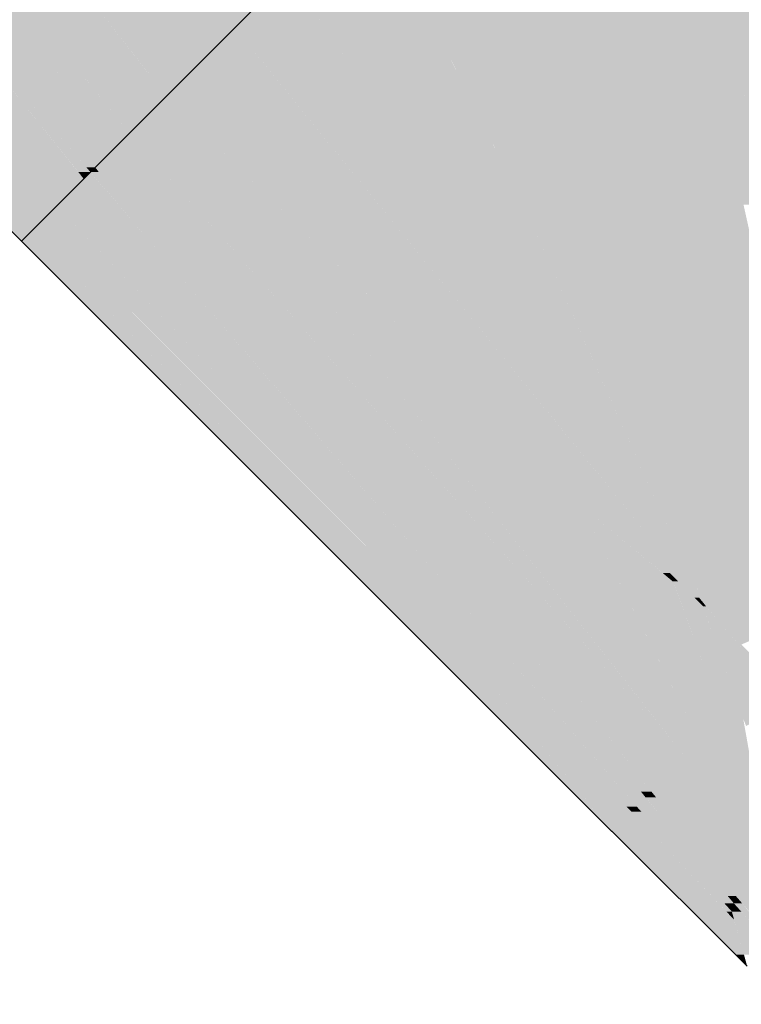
# Model space of a CAD drawing. Extents: x -123 to 597, y -160 to 584.
# Tile 81 of 207: x -41.42 to -40.35, y 77.94 to 79.41. Entities that reach past the tile are written whole.
import ezdxf
from ezdxf.lldxf.tags import DXFTag

# ---------------------------------------------------------------- set-up
doc = ezdxf.new("R2010")
doc.units = 0
doc.layers.get('0').update_dxf_attribs({"lineweight": 35})
doc.layers.add('S_Schmutzwasser', color=7, linetype='Continuous', lineweight=35, true_color=0xcc3300)
doc.layers.add('S_Schmutzwasser-Shading', color=7, linetype='Continuous', lineweight=35, true_color=0xcc3300)
tags = doc.linetypes.add('STRICHPUNKT2', pattern=[12.7, 6.35, -3.175, 0, -3.175]).pattern_tags.tags
tags[10:11] = [DXFTag(74, 4), DXFTag(75, 0), DXFTag(340, '0'), DXFTag(46, 0.0), DXFTag(50, 0.0), DXFTag(44, 0.0), DXFTag(45, 0.0)]
tags[8:9] = [DXFTag(74, 4), DXFTag(75, 0), DXFTag(340, '0'), DXFTag(46, 0.0), DXFTag(50, 0.0), DXFTag(44, 0.0), DXFTag(45, 0.0)]
tags[6:7] = [DXFTag(74, 4), DXFTag(75, 0), DXFTag(340, '0'), DXFTag(46, 0.0), DXFTag(50, 0.0), DXFTag(44, 0.0), DXFTag(45, 0.0)]
tags[4:5] = [DXFTag(74, 4), DXFTag(75, 0), DXFTag(340, '0'), DXFTag(46, 0.0), DXFTag(50, 0.0), DXFTag(44, 0.0), DXFTag(45, 0.0)]

# ---------------------------------------------------------------- blocks, each defined once
blk = doc.blocks.new('Shading-A07ALSCN1N', base_point=(-41.8962, 79.5788))
at = {"layer": 'S_Schmutzwasser-Shading', "color": 26, "true_color": 0x711c00}
for points in [[(-40.3467, 81.097), (-40.3779, 81.097), (-40.3628, 81.112)], [(-40.3456, 81.112), (-40.3628, 81.112), (-40.3542, 81.1206)], [(-40.1067, 80.8731), (-40.3456, 81.112), (-40.3628, 81.112)], [(-40.0308, 80.7819), (-40.0628, 80.7819), (-40.3779, 81.097)], [(-40.1067, 80.8731), (-40.3467, 81.097), (-40.3779, 81.097)], [(-40.1067, 80.8731), (-40.1313, 80.8731), (-40.3779, 81.097)], [(-40.0391, 80.7894), (-40.1067, 80.8731), (-40.1313, 80.8731)], [(-40.023, 80.7894), (-40.0391, 80.7894), (-40.1067, 80.8731)], [(-40.0308, 80.7819), (-40.023, 80.7894), (-40.0391, 80.7894)], [(-40.0155, 80.7819), (-40.0308, 80.7819), (-40.023, 80.7894)], [(-40.0471, 80.7662), (-40.0308, 80.7819), (-40.0628, 80.7819)], [(-40.0135, 80.7662), (-40.0471, 80.7662), (-40.0308, 80.7819)], [(-39.8647, 80.6311), (-40.0155, 80.7819), (-40.0308, 80.7819)], [(-39.912, 80.6311), (-40.0135, 80.7662), (-40.0471, 80.7662)], [(-39.8647, 80.6311), (-39.912, 80.6311), (-40.0135, 80.7662)], [(-39.8884, 80.6074), (-39.8647, 80.6311), (-39.912, 80.6311)]]:
    blk.add_solid(points, dxfattribs=at)
at = {"layer": 'S_Schmutzwasser-Shading', "color": 26, "true_color": 0x8b2200}
for points in [[(-40.3028, 81.0219), (-40.4529, 81.0219), (-40.3779, 81.097)], [(-40.1972, 80.7662), (-40.3028, 81.0219), (-40.4529, 81.0219)], [(-40.0471, 80.7662), (-40.1972, 80.7662), (-40.3028, 81.0219)], [(-40.0587, 80.6277), (-40.0471, 80.7662), (-40.1972, 80.7662)], [(-39.9086, 80.6277), (-40.0587, 80.6277), (-40.0471, 80.7662)], [(-40.0384, 80.6074), (-39.9086, 80.6277), (-40.0587, 80.6277)], [(-39.8884, 80.6074), (-40.0384, 80.6074), (-39.9086, 80.6277)], [(-39.9634, 80.5324), (-39.8884, 80.6074), (-40.0384, 80.6074)]]:
    blk.add_solid(points, dxfattribs=at)
at = {"layer": 'S_Schmutzwasser-Shading', "color": 24, "true_color": 0xa22800}
for points in [[(-40.4247, 80.9006), (-40.5742, 80.9006), (-40.4529, 81.0219)], [(-40.1367, 80.7057), (-40.3793, 80.7057), (-40.4529, 81.0219)], [(-40.3793, 80.7057), (-40.4247, 80.9006), (-40.5742, 80.9006)], [(-40.0583, 80.5719), (-40.2257, 80.5719), (-40.3793, 80.7057)], [(-40.1921, 80.6277), (-40.1367, 80.7057), (-40.3793, 80.7057)], [(-40.0643, 80.4315), (-40.1051, 80.4315), (-40.3793, 80.7057)], [(-40.0587, 80.6277), (-40.1921, 80.6277), (-40.1367, 80.7057)], [(-40.0583, 80.5719), (-40.0587, 80.6277), (-40.1921, 80.6277)], [(-40.0029, 80.5719), (-40.0583, 80.5719), (-40.0587, 80.6277)], [(-40.0724, 80.4385), (-40.0583, 80.5719), (-40.2257, 80.5719)], [(-40.0573, 80.4385), (-40.0724, 80.4385), (-40.0583, 80.5719)], [(-39.9634, 80.5324), (-40.058, 80.5324), (-40.0583, 80.5719)], [(-39.9634, 80.5324), (-40.0029, 80.5719), (-40.0583, 80.5719)], [(-40.0573, 80.4385), (-39.9634, 80.5324), (-40.058, 80.5324)], [(-40.0643, 80.4315), (-40.0573, 80.4385), (-40.0724, 80.4385)], [(-40.0847, 80.4111), (-40.0643, 80.4315), (-40.1051, 80.4315)]]:
    blk.add_solid(points, dxfattribs=at)
at = {"layer": 'S_Schmutzwasser-Shading', "color": 22, "true_color": 0xb62d00}
for points in [[(-40.5499, 80.8763), (-40.5985, 80.8763), (-40.5742, 80.9006)], [(-40.4251, 80.7413), (-40.7336, 80.7413), (-40.5985, 80.8763)], [(-40.3793, 80.7057), (-40.5499, 80.8763), (-40.5985, 80.8763)], [(-40.0847, 80.4111), (-40.4034, 80.4111), (-40.7336, 80.7413)], [(-40.6636, 80.7057), (-40.4251, 80.7413), (-40.7336, 80.7413)], [(-40.3793, 80.7057), (-40.6636, 80.7057), (-40.4251, 80.7413)], [(-40.0847, 80.4111), (-40.3793, 80.7057), (-40.6636, 80.7057)], [(-40.2441, 80.2517), (-40.0847, 80.4111), (-40.4034, 80.4111)]]:
    blk.add_solid(points, dxfattribs=at)
at = {"layer": 'S_Schmutzwasser-Shading', "color": 22, "true_color": 0xc33000}
for points in [[(-40.5471, 80.5548), (-40.9201, 80.5548), (-40.7336, 80.7413)], [(-40.617, 80.2517), (-40.5471, 80.5548), (-40.9201, 80.5548)], [(-40.2441, 80.2517), (-40.617, 80.2517), (-40.5471, 80.5548)], [(-40.4306, 80.0653), (-40.2441, 80.2517), (-40.617, 80.2517)]]:
    blk.add_solid(points, dxfattribs=at)
at = {"layer": 'S_Schmutzwasser-Shading', "color": 22, "true_color": 0xca3200}
for points in [[(-40.7192, 80.3539), (-41.121, 80.3539), (-40.9201, 80.5548)], [(-40.8324, 80.0653), (-40.7192, 80.3539), (-41.121, 80.3539)], [(-40.4306, 80.0653), (-40.8324, 80.0653), (-40.7192, 80.3539)], [(-40.6315, 79.8644), (-40.4306, 80.0653), (-40.8324, 80.0653)]]:
    blk.add_solid(points, dxfattribs=at)
at = {"layer": 'S_Schmutzwasser-Shading', "color": 22, "true_color": 0xcb3200}
for points in [[(-41.0709, 80.2378), (-41.2371, 80.2378), (-41.1255, 80.3494)], [(-41.1165, 80.3494), (-41.1255, 80.3494), (-41.121, 80.3539)], [(-40.8885, 79.8644), (-41.1165, 80.3494), (-41.1255, 80.3494)], [(-40.6315, 79.8644), (-40.8885, 79.8644), (-41.1165, 80.3494)], [(-41.1915, 80.1523), (-41.3227, 80.1523), (-41.2371, 80.2378)], [(-41.0423, 79.8718), (-41.0709, 80.2378), (-41.2371, 80.2378)], [(-40.8921, 79.8718), (-41.0423, 79.8718), (-41.0709, 80.2378)], [(-41.0423, 79.8718), (-41.1915, 80.1523), (-41.3227, 80.1523)], [(-40.8041, 79.6917), (-40.8622, 79.6917), (-41.0423, 79.8718)], [(-40.8041, 79.6917), (-40.8921, 79.8718), (-41.0423, 79.8718)], [(-40.8041, 79.6917), (-40.6315, 79.8644), (-40.8885, 79.8644)], [(-40.8332, 79.6627), (-40.8041, 79.6917), (-40.8622, 79.6917)]]:
    blk.add_solid(points, dxfattribs=at)
at = {"layer": 'S_Schmutzwasser-Shading', "color": 22, "true_color": 0xc43100}
for points in [[(-41.134, 79.9636), (-41.5113, 79.9636), (-41.3227, 80.1523)], [(-41.4196, 79.8718), (-41.134, 79.9636), (-41.5113, 79.9636)], [(-41.0423, 79.8718), (-41.4196, 79.8718), (-41.134, 79.9636)], [(-41.0218, 79.474), (-41.0423, 79.8718), (-41.4196, 79.8718)], [(-40.8332, 79.6627), (-40.9382, 79.6627), (-41.0423, 79.8718)], [(-40.9033, 79.5926), (-41.0279, 79.5926), (-41.0423, 79.8718)], [(-40.9033, 79.5926), (-40.8332, 79.6627), (-40.9382, 79.6627)], [(-41.0218, 79.474), (-40.9033, 79.5926), (-41.0279, 79.5926)]]:
    blk.add_solid(points, dxfattribs=at)
at = {"layer": 'S_Schmutzwasser-Shading', "color": 22, "true_color": 0xb72d00}
for points in [[(-41.4803, 79.9325), (-41.5424, 79.9325), (-41.5113, 79.9636)], [(-41.435, 79.8008), (-41.6742, 79.8008), (-41.5424, 79.9325)], [(-41.1686, 79.474), (-41.4803, 79.9325), (-41.5424, 79.9325)], [(-41.0218, 79.474), (-41.1686, 79.474), (-41.4803, 79.9325)], [(-41.2666, 79.3932), (-41.435, 79.8008), (-41.6742, 79.8008)], [(-41.1027, 79.3932), (-41.2666, 79.3932), (-41.435, 79.8008)], [(-41.1027, 79.3932), (-41.0218, 79.474), (-41.1686, 79.474)], [(-41.1847, 79.3112), (-41.1027, 79.3932), (-41.2666, 79.3932)]]:
    blk.add_solid(points, dxfattribs=at)
at = {"layer": 'S_Schmutzwasser-Shading', "color": 24, "true_color": 0xa52900}
for points in [[(-41.652, 79.7786), (-41.6964, 79.7786), (-41.6742, 79.8008)], [(-41.6774, 79.7551), (-41.7199, 79.7551), (-41.6964, 79.7786)], [(-41.3481, 79.4747), (-41.652, 79.7786), (-41.6964, 79.7786)], [(-41.3481, 79.4747), (-41.4517, 79.4747), (-41.6964, 79.7786)], [(-41.7039, 79.7356), (-41.7393, 79.7356), (-41.7199, 79.7551)], [(-41.3703, 79.3316), (-41.6774, 79.7551), (-41.7199, 79.7551)], [(-41.3365, 79.3316), (-41.3703, 79.3316), (-41.6774, 79.7551)], [(-41.7142, 79.6992), (-41.7757, 79.6992), (-41.7393, 79.7356)], [(-41.4675, 79.3423), (-41.7039, 79.7356), (-41.7393, 79.7356)], [(-41.3791, 79.3423), (-41.4675, 79.3423), (-41.7039, 79.7356)], [(-41.7543, 79.6749), (-41.8001, 79.6749), (-41.7757, 79.6992)], [(-41.4933, 79.3797), (-41.7142, 79.6992), (-41.7757, 79.6992)], [(-41.5048, 79.3797), (-41.7543, 79.6749), (-41.8001, 79.6749)], [(-41.4933, 79.3797), (-41.5048, 79.3797), (-41.7543, 79.6749)], [(-41.3332, 79.3275), (-41.3481, 79.4747), (-41.4517, 79.4747)], [(-41.1889, 79.3155), (-41.2232, 79.3155), (-41.3481, 79.4747)], [(-41.2327, 79.3275), (-41.3332, 79.3275), (-41.3481, 79.4747)], [(-41.4675, 79.3423), (-41.4933, 79.3797), (-41.5048, 79.3797)], [(-41.3703, 79.3316), (-41.4568, 79.3316), (-41.4675, 79.3423)], [(-41.3703, 79.3316), (-41.3791, 79.3423), (-41.4675, 79.3423)], [(-41.344, 79.2188), (-41.3703, 79.3316), (-41.4568, 79.3316)], [(-41.3332, 79.3275), (-41.3669, 79.3275), (-41.3703, 79.3316)], [(-41.3332, 79.3275), (-41.3365, 79.3316), (-41.3703, 79.3316)], [(-41.2771, 79.2188), (-41.344, 79.2188), (-41.3703, 79.3316)], [(-41.2915, 79.2362), (-41.3332, 79.3275), (-41.3669, 79.3275)], [(-41.2232, 79.3155), (-41.3235, 79.3155), (-41.3332, 79.3275)], [(-41.2232, 79.3155), (-41.2327, 79.3275), (-41.3332, 79.3275)], [(-41.2597, 79.2362), (-41.2915, 79.2362), (-41.3332, 79.3275)], [(-41.3042, 79.2915), (-41.2232, 79.3155), (-41.3235, 79.3155)], [(-41.2044, 79.2915), (-41.3042, 79.2915), (-41.2232, 79.3155)], [(-41.1847, 79.3112), (-41.2199, 79.3112), (-41.2232, 79.3155)], [(-41.1847, 79.3112), (-41.1889, 79.3155), (-41.2232, 79.3155)], [(-41.2044, 79.2915), (-41.1847, 79.3112), (-41.2199, 79.3112)], [(-41.2597, 79.2362), (-41.2044, 79.2915), (-41.3042, 79.2915)], [(-41.2771, 79.2188), (-41.2597, 79.2362), (-41.2915, 79.2362)], [(-41.3106, 79.1854), (-41.2771, 79.2188), (-41.344, 79.2188)]]:
    blk.add_solid(points, dxfattribs=at)
at = {"layer": 'S_Schmutzwasser-Shading', "color": 24, "true_color": 0x8e2300}
for points in [[(-41.7743, 79.6491), (-41.8258, 79.6491), (-41.8001, 79.6749)], [(-41.7884, 79.5946), (-41.8804, 79.5946), (-41.8258, 79.6491)], [(-41.7157, 79.5113), (-41.7313, 79.5113), (-41.8258, 79.6491)], [(-41.4675, 79.3423), (-41.7743, 79.6491), (-41.8258, 79.6491)], [(-41.5423, 79.4064), (-41.6318, 79.4064), (-41.8258, 79.6491)], [(-41.5878, 79.3019), (-41.7884, 79.5946), (-41.8804, 79.5946)], [(-41.6318, 79.4064), (-41.7157, 79.5113), (-41.7313, 79.5113)], [(-41.6318, 79.4064), (-41.6594, 79.4064), (-41.7313, 79.5113)], [(-41.5878, 79.3019), (-41.6318, 79.4064), (-41.6594, 79.4064)], [(-41.571, 79.3423), (-41.5423, 79.4064), (-41.6318, 79.4064)], [(-41.5483, 79.3019), (-41.5878, 79.3019), (-41.6318, 79.4064)], [(-41.4141, 79.1769), (-41.4484, 79.1769), (-41.6318, 79.4064)], [(-41.4675, 79.3423), (-41.571, 79.3423), (-41.5423, 79.4064)], [(-41.4141, 79.1769), (-41.4675, 79.3423), (-41.571, 79.3423)], [(-41.3347, 79.1769), (-41.4141, 79.1769), (-41.4675, 79.3423)], [(-41.4054, 79.2802), (-41.4176, 79.2802), (-41.4675, 79.3423)], [(-41.3909, 79.105), (-41.5483, 79.3019), (-41.5878, 79.3019)], [(-41.3357, 79.1783), (-41.4054, 79.2802), (-41.4176, 79.2802)], [(-41.3106, 79.1854), (-41.3237, 79.1854), (-41.4054, 79.2802)], [(-41.3176, 79.1783), (-41.3357, 79.1783), (-41.4054, 79.2802)], [(-41.3909, 79.105), (-41.4141, 79.1769), (-41.4484, 79.1769)], [(-41.4059, 79.1682), (-41.3347, 79.1769), (-41.4141, 79.1769)], [(-41.3678, 79.1281), (-41.3984, 79.1281), (-41.4141, 79.1769)], [(-41.3277, 79.1682), (-41.4059, 79.1682), (-41.3347, 79.1769)], [(-41.3277, 79.1682), (-41.3176, 79.1783), (-41.3357, 79.1783)], [(-41.3176, 79.1783), (-41.3106, 79.1854), (-41.3237, 79.1854)], [(-41.3678, 79.1281), (-41.3277, 79.1682), (-41.4059, 79.1682)], [(-41.3909, 79.105), (-41.3678, 79.1281), (-41.3984, 79.1281)]]:
    blk.add_solid(points, dxfattribs=at)
at = {"layer": 'S_Schmutzwasser-Shading', "color": 26, "true_color": 0x741d00}
for points in [[(-41.8646, 79.5788), (-41.8962, 79.5788), (-41.8804, 79.5946)], [(-41.8872, 79.5652), (-41.9098, 79.5652), (-41.8962, 79.5788)], [(-41.6343, 79.3019), (-41.8646, 79.5788), (-41.8962, 79.5788)], [(-41.8189, 79.497), (-41.8416, 79.497), (-41.8962, 79.5788)], [(-41.5878, 79.3019), (-41.6343, 79.3019), (-41.8646, 79.5788)], [(-41.8416, 79.497), (-41.8872, 79.5652), (-41.9098, 79.5652)], [(-41.4203, 79.0757), (-41.8189, 79.497), (-41.8416, 79.497)], [(-41.4203, 79.0757), (-41.5878, 79.3019), (-41.6343, 79.3019)], [(-41.4052, 79.0908), (-41.4314, 79.0908), (-41.5878, 79.3019)], [(-41.3909, 79.105), (-41.4175, 79.105), (-41.5878, 79.3019)], [(-41.4052, 79.0908), (-41.3909, 79.105), (-41.4175, 79.105)], [(-41.4203, 79.0757), (-41.4052, 79.0908), (-41.4314, 79.0908)]]:
    blk.add_solid(points, dxfattribs=at)
blk = doc.blocks.new('Shading-A07ALSCR1N', base_point=(-41.4052, 79.0908))
at = {"layer": 'S_Schmutzwasser-Shading', "color": 22, "true_color": 0xc33000}
blk.add_solid([(-39.7374, 79.3721), (-40.0576, 80.0653), (-40.4306, 80.0653)], dxfattribs=at)
at = {"layer": 'S_Schmutzwasser-Shading', "color": 22, "true_color": 0xca3200}
blk.add_solid([(-39.9528, 79.1856), (-40.2297, 79.8644), (-40.6315, 79.8644)], dxfattribs=at)
at = {"layer": 'S_Schmutzwasser-Shading', "color": 22, "true_color": 0xcb3200}
for points in [[(-40.1118, 79.3447), (-40.3565, 79.3447), (-40.4431, 79.6759)], [(-40.3565, 79.3447), (-40.5152, 79.3447), (-40.7487, 79.5782)], [(-40.3565, 79.3447), (-40.4175, 79.5782), (-40.7487, 79.5782)], [(-40.3003, 79.1297), (-40.3565, 79.3447), (-40.5152, 79.3447)], [(-40.029, 79.1497), (-40.3055, 79.1497), (-40.3565, 79.3447)], [(-40.2127, 79.2591), (-40.1118, 79.3447), (-40.3565, 79.3447)]]:
    blk.add_solid(points, dxfattribs=at)
at = {"layer": 'S_Schmutzwasser-Shading', "color": 22, "true_color": 0xc43100}
for points in [[(-40.5889, 79.1204), (-40.6682, 79.1204), (-40.9033, 79.5926)], [(-40.431, 78.8832), (-40.7487, 79.5782), (-40.8937, 79.5782)], [(-40.3571, 79.1866), (-40.5697, 79.1866), (-40.7487, 79.5782)], [(-40.6682, 79.1204), (-40.8443, 79.474), (-41.0218, 79.474)], [(-40.431, 78.8832), (-40.3571, 79.1866), (-40.5697, 79.1866)], [(-40.2895, 78.8832), (-40.431, 78.8832), (-40.3571, 79.1866)], [(-40.3003, 79.1297), (-40.3445, 79.1297), (-40.3571, 79.1866)], [(-40.431, 78.8832), (-40.5889, 79.1204), (-40.6682, 79.1204)], [(-40.2489, 78.701), (-40.2895, 78.8832), (-40.431, 78.8832)]]:
    blk.add_solid(points, dxfattribs=at)
at = {"layer": 'S_Schmutzwasser-Shading', "color": 22, "true_color": 0xb72d00}
for points in [[(-40.9682, 79.3932), (-41.1027, 79.3932), (-41.0218, 79.474)], [(-40.6682, 79.1204), (-40.7872, 79.1204), (-41.0218, 79.474)], [(-41.0359, 79.3112), (-41.1847, 79.3112), (-41.1027, 79.3932)], [(-40.4321, 78.5705), (-40.9682, 79.3932), (-41.1027, 79.3932)], [(-40.4223, 78.5705), (-40.4321, 78.5705), (-40.9682, 79.3932)], [(-40.8568, 78.9833), (-41.0359, 79.3112), (-41.1847, 79.3112)], [(-40.7686, 78.9833), (-40.8568, 78.9833), (-41.0359, 79.3112)], [(-40.4223, 78.5705), (-40.6682, 79.1204), (-40.7872, 79.1204)], [(-40.431, 78.8832), (-40.5621, 78.8832), (-40.6682, 79.1204)], [(-40.6206, 78.7471), (-40.7686, 78.9833), (-40.8568, 78.9833)], [(-40.5761, 78.7471), (-40.6206, 78.7471), (-40.7686, 78.9833)], [(-40.4223, 78.5705), (-40.431, 78.8832), (-40.5621, 78.8832)], [(-40.2489, 78.701), (-40.356, 78.701), (-40.431, 78.8832)], [(-40.3022, 78.5705), (-40.4223, 78.5705), (-40.431, 78.8832)], [(-40.497, 78.6235), (-40.5761, 78.7471), (-40.6206, 78.7471)], [(-40.4753, 78.6235), (-40.497, 78.6235), (-40.5761, 78.7471)], [(-40.2967, 78.5573), (-40.2489, 78.701), (-40.356, 78.701)], [(-40.4546, 78.5811), (-40.4753, 78.6235), (-40.497, 78.6235)], [(-40.4407, 78.5811), (-40.4546, 78.5811), (-40.4753, 78.6235)], [(-40.4174, 78.5439), (-40.4407, 78.5811), (-40.4546, 78.5811)], [(-40.4104, 78.5439), (-40.4174, 78.5439), (-40.4407, 78.5811)], [(-40.4104, 78.5439), (-40.4223, 78.5705), (-40.4321, 78.5705)], [(-40.4046, 78.5439), (-40.4104, 78.5439), (-40.4223, 78.5705)], [(-40.4016, 78.5394), (-40.3022, 78.5705), (-40.4223, 78.5705)], [(-40.2894, 78.5394), (-40.4016, 78.5394), (-40.3022, 78.5705)], [(-40.4047, 78.5311), (-40.4104, 78.5439), (-40.4174, 78.5439)], [(-40.4, 78.5311), (-40.4047, 78.5311), (-40.4104, 78.5439)], [(-40.3793, 78.5058), (-40.4046, 78.5439), (-40.4104, 78.5439)], [(-40.3793, 78.5058), (-40.4, 78.5311), (-40.4047, 78.5311)], [(-40.3793, 78.5058), (-40.2894, 78.5394), (-40.4016, 78.5394)], [(-40.2755, 78.5058), (-40.3793, 78.5058), (-40.2894, 78.5394)], [(-40.3477, 78.4742), (-40.2755, 78.5058), (-40.3793, 78.5058)]]:
    blk.add_solid(points, dxfattribs=at)
at = {"layer": 'S_Schmutzwasser-Shading', "color": 24, "true_color": 0xa52900}
for points in [[(-41.165, 79.2915), (-41.2044, 79.2915), (-41.1847, 79.3112)], [(-41.161, 79.2362), (-41.2597, 79.2362), (-41.2044, 79.2915)], [(-40.9153, 79.0058), (-40.9803, 79.0058), (-41.2044, 79.2915)], [(-40.6535, 78.7471), (-41.165, 79.2915), (-41.2044, 79.2915)], [(-40.6206, 78.7471), (-40.6535, 78.7471), (-41.165, 79.2915)], [(-41.2456, 79.2188), (-41.2771, 79.2188), (-41.2597, 79.2362)], [(-40.7944, 78.7137), (-40.839, 78.7137), (-41.2597, 79.2362)], [(-40.9803, 79.0058), (-41.161, 79.2362), (-41.2597, 79.2362)], [(-40.9803, 79.0058), (-41.0545, 79.0058), (-41.2597, 79.2362)], [(-41.2495, 79.1854), (-41.3106, 79.1854), (-41.2771, 79.2188)], [(-40.9601, 78.8349), (-41.2456, 79.2188), (-41.2771, 79.2188)], [(-40.9365, 78.8349), (-40.9601, 78.8349), (-41.2456, 79.2188)], [(-40.9601, 78.8349), (-41.2495, 79.1854), (-41.3106, 79.1854)], [(-40.431, 78.3057), (-40.9803, 79.0058), (-41.0545, 79.0058)], [(-40.5877, 78.6821), (-40.9153, 79.0058), (-40.9803, 79.0058)], [(-40.5877, 78.6821), (-40.7263, 78.6821), (-40.9803, 79.0058)], [(-40.839, 78.7137), (-40.9365, 78.8349), (-40.9601, 78.8349)], [(-40.5877, 78.6821), (-40.6206, 78.7471), (-40.6535, 78.7471)], [(-40.5556, 78.6821), (-40.5877, 78.6821), (-40.6206, 78.7471)], [(-40.431, 78.3057), (-40.7944, 78.7137), (-40.839, 78.7137)], [(-40.4657, 78.35), (-40.5877, 78.6821), (-40.7263, 78.6821)], [(-40.4652, 78.5811), (-40.5556, 78.6821), (-40.5877, 78.6821)], [(-40.4499, 78.5684), (-40.5301, 78.5684), (-40.5877, 78.6821)], [(-40.4195, 78.35), (-40.4657, 78.35), (-40.5877, 78.6821)], [(-40.4546, 78.5811), (-40.4652, 78.5811), (-40.5556, 78.6821)], [(-40.4499, 78.5684), (-40.4546, 78.5811), (-40.4652, 78.5811)], [(-40.4419, 78.5684), (-40.4499, 78.5684), (-40.4546, 78.5811)], [(-40.4606, 78.4312), (-40.4499, 78.5684), (-40.5301, 78.5684)], [(-40.3986, 78.4312), (-40.4606, 78.4312), (-40.4499, 78.5684)], [(-40.4047, 78.5311), (-40.4419, 78.5684), (-40.4499, 78.5684)], [(-40.4047, 78.5311), (-40.4359, 78.5311), (-40.4499, 78.5684)], [(-40.4163, 78.4786), (-40.4047, 78.5311), (-40.4359, 78.5311)], [(-40.3863, 78.4786), (-40.4163, 78.4786), (-40.4047, 78.5311)], [(-40.3793, 78.5058), (-40.3958, 78.5058), (-40.4047, 78.5311)], [(-40.3863, 78.4786), (-40.3793, 78.5058), (-40.3958, 78.5058)], [(-40.3554, 78.4786), (-40.3863, 78.4786), (-40.3793, 78.5058)], [(-40.3051, 78.4315), (-40.3139, 78.4315), (-40.3793, 78.5058)], [(-40.3986, 78.4312), (-40.3863, 78.4786), (-40.4163, 78.4786)], [(-40.3698, 78.4312), (-40.3986, 78.4312), (-40.3863, 78.4786)], [(-40.3683, 78.4269), (-40.3554, 78.4786), (-40.3863, 78.4786)], [(-40.3098, 78.4269), (-40.3683, 78.4269), (-40.3554, 78.4786)], [(-40.4195, 78.35), (-40.3986, 78.4312), (-40.4606, 78.4312)], [(-40.3733, 78.3634), (-40.4161, 78.3634), (-40.3986, 78.4312)], [(-40.3808, 78.3835), (-40.3698, 78.4312), (-40.3986, 78.4312)], [(-40.3531, 78.3835), (-40.3808, 78.3835), (-40.3698, 78.4312)], [(-40.3531, 78.3835), (-40.3098, 78.4269), (-40.3683, 78.4269)], [(-40.2782, 78.3835), (-40.3531, 78.3835), (-40.3098, 78.4269)], [(-40.3733, 78.3634), (-40.3531, 78.3835), (-40.3808, 78.3835)], [(-40.3448, 78.3634), (-40.3733, 78.3634), (-40.3531, 78.3835)], [(-40.3405, 78.3529), (-40.2782, 78.3835), (-40.3531, 78.3835)], [(-40.3866, 78.35), (-40.4195, 78.35), (-40.3733, 78.3634)], [(-40.4195, 78.35), (-40.3733, 78.3634), (-40.4161, 78.3634)], [(-40.3573, 78.3282), (-40.4085, 78.3282), (-40.3733, 78.3634)], [(-40.3265, 78.2603), (-40.3448, 78.3634), (-40.3733, 78.3634)], [(-40.431, 78.3057), (-40.4195, 78.35), (-40.4657, 78.35)], [(-40.4085, 78.3282), (-40.4252, 78.3282), (-40.4195, 78.35)], [(-40.4085, 78.3282), (-40.3866, 78.35), (-40.4195, 78.35)], [(-40.431, 78.3057), (-40.4085, 78.3282), (-40.4252, 78.3282)], [(-40.3941, 78.3057), (-40.431, 78.3057), (-40.4085, 78.3282)], [(-40.3492, 78.2351), (-40.3573, 78.3282), (-40.4085, 78.3282)], [(-40.3151, 78.2351), (-40.3492, 78.2351), (-40.3573, 78.3282)], [(-40.3301, 78.2052), (-40.3941, 78.3057), (-40.431, 78.3057)], [(-40.3301, 78.2052), (-40.3151, 78.2351), (-40.3492, 78.2351)]]:
    blk.add_solid(points, dxfattribs=at)
at = {"layer": 'S_Schmutzwasser-Shading', "color": 24, "true_color": 0x8e2300}
for points in [[(-41.309, 79.1682), (-41.3277, 79.1682), (-41.3176, 79.1783)], [(-41.3052, 79.1783), (-41.3176, 79.1783), (-41.3106, 79.1854)], [(-41.2152, 79.0592), (-41.3052, 79.1783), (-41.3176, 79.1783)], [(-41.1845, 79.0592), (-41.2152, 79.0592), (-41.3106, 79.1854)], [(-41.2954, 79.1281), (-41.3678, 79.1281), (-41.3277, 79.1682)], [(-41.2401, 79.0592), (-41.309, 79.1682), (-41.3277, 79.1682)], [(-41.2152, 79.0592), (-41.2401, 79.0592), (-41.309, 79.1682)], [(-41.3459, 79.105), (-41.3909, 79.105), (-41.3678, 79.1281)], [(-40.8959, 78.6307), (-41.2954, 79.1281), (-41.3678, 79.1281)], [(-40.9166, 78.6307), (-41.3459, 79.105), (-41.3909, 79.105)], [(-40.8959, 78.6307), (-40.9166, 78.6307), (-41.3459, 79.105)], [(-40.8111, 78.5251), (-41.2152, 79.0592), (-41.2401, 79.0592)], [(-41.022, 78.8349), (-41.1845, 79.0592), (-41.2152, 79.0592)], [(-40.7553, 78.5251), (-40.8111, 78.5251), (-41.2152, 79.0592)], [(-40.9601, 78.8349), (-41.022, 78.8349), (-41.1845, 79.0592)], [(-40.7002, 78.4611), (-40.9601, 78.8349), (-41.022, 78.8349)], [(-40.839, 78.7137), (-40.8634, 78.7137), (-40.9601, 78.8349)], [(-40.6617, 78.4611), (-40.7002, 78.4611), (-40.9601, 78.8349)], [(-40.6288, 78.4199), (-40.839, 78.7137), (-40.8634, 78.7137)], [(-40.5255, 78.4002), (-40.5948, 78.4002), (-40.839, 78.7137)], [(-40.6101, 78.4199), (-40.6288, 78.4199), (-40.839, 78.7137)], [(-40.8111, 78.5251), (-40.8959, 78.6307), (-40.9166, 78.6307)], [(-40.7002, 78.4611), (-40.7471, 78.4611), (-40.8111, 78.5251)], [(-40.7002, 78.4611), (-40.7553, 78.5251), (-40.8111, 78.5251)], [(-40.5189, 78.2329), (-40.7002, 78.4611), (-40.7471, 78.4611)], [(-40.6288, 78.4199), (-40.6647, 78.4199), (-40.7002, 78.4611)], [(-40.6288, 78.4199), (-40.6617, 78.4611), (-40.7002, 78.4611)], [(-40.5037, 78.2329), (-40.5189, 78.2329), (-40.7002, 78.4611)], [(-40.5153, 78.2464), (-40.6288, 78.4199), (-40.6647, 78.4199)], [(-40.5948, 78.4002), (-40.6131, 78.4002), (-40.6288, 78.4199)], [(-40.5948, 78.4002), (-40.6101, 78.4199), (-40.6288, 78.4199)], [(-40.4903, 78.2464), (-40.5153, 78.2464), (-40.6288, 78.4199)], [(-40.4972, 78.255), (-40.5948, 78.4002), (-40.6131, 78.4002)], [(-40.431, 78.3057), (-40.5255, 78.4002), (-40.5948, 78.4002)], [(-40.431, 78.3057), (-40.5211, 78.3057), (-40.5948, 78.4002)], [(-40.4816, 78.255), (-40.4972, 78.255), (-40.5948, 78.4002)], [(-40.4816, 78.255), (-40.431, 78.3057), (-40.5211, 78.3057)], [(-40.3801, 78.255), (-40.4816, 78.255), (-40.431, 78.3057)], [(-40.4903, 78.2464), (-40.4816, 78.255), (-40.4972, 78.255)], [(-40.4746, 78.2464), (-40.4903, 78.2464), (-40.4816, 78.255)], [(-40.4414, 78.2052), (-40.3801, 78.255), (-40.4816, 78.255)], [(-40.3301, 78.2052), (-40.4414, 78.2052), (-40.3801, 78.255)], [(-40.5037, 78.2329), (-40.4903, 78.2464), (-40.5153, 78.2464)], [(-40.4791, 78.2329), (-40.5037, 78.2329), (-40.4903, 78.2464)], [(-40.3681, 78.0997), (-40.4746, 78.2464), (-40.4903, 78.2464)], [(-40.3561, 78.0997), (-40.3681, 78.0997), (-40.4746, 78.2464)], [(-40.5113, 78.2253), (-40.5037, 78.2329), (-40.5189, 78.2329)], [(-40.4968, 78.2253), (-40.5113, 78.2253), (-40.5037, 78.2329)], [(-40.3618, 78.0764), (-40.4968, 78.2253), (-40.5113, 78.2253)], [(-40.3729, 78.0886), (-40.4791, 78.2329), (-40.5037, 78.2329)], [(-40.3588, 78.0886), (-40.3729, 78.0886), (-40.4791, 78.2329)], [(-40.3561, 78.0997), (-40.3301, 78.2052), (-40.4414, 78.2052)], [(-40.3618, 78.0764), (-40.3588, 78.0886), (-40.3729, 78.0886)], [(-40.3588, 78.0886), (-40.3561, 78.0997), (-40.3681, 78.0997)]]:
    blk.add_solid(points, dxfattribs=at)
at = {"layer": 'S_Schmutzwasser-Shading', "color": 26, "true_color": 0x741d00}
for points in [[(-41.3767, 79.0908), (-41.4052, 79.0908), (-41.3909, 79.105)], [(-41.3921, 79.0757), (-41.4203, 79.0757), (-41.4052, 79.0908)], [(-40.8587, 78.5251), (-41.3767, 79.0908), (-41.4052, 79.0908)], [(-41.1892, 78.8672), (-41.2119, 78.8672), (-41.4052, 79.0908)], [(-40.8111, 78.5251), (-40.8587, 78.5251), (-41.3767, 79.0908)], [(-41.2119, 78.8672), (-41.3921, 79.0757), (-41.4203, 79.0757)], [(-40.5407, 78.196), (-41.1892, 78.8672), (-41.2119, 78.8672)], [(-40.5407, 78.196), (-40.8111, 78.5251), (-40.8587, 78.5251)], [(-40.5233, 78.2133), (-40.5549, 78.2133), (-40.8111, 78.5251)], [(-40.5113, 78.2253), (-40.5344, 78.2253), (-40.8111, 78.5251)], [(-40.5233, 78.2133), (-40.5113, 78.2253), (-40.5344, 78.2253)], [(-40.4999, 78.2133), (-40.5233, 78.2133), (-40.5113, 78.2253)], [(-40.3618, 78.0764), (-40.37, 78.0764), (-40.5113, 78.2253)], [(-40.5407, 78.196), (-40.5233, 78.2133), (-40.5549, 78.2133)], [(-40.5078, 78.196), (-40.5407, 78.196), (-40.5233, 78.2133)], [(-40.3901, 78.0641), (-40.4999, 78.2133), (-40.5233, 78.2133)], [(-40.3584, 78.0641), (-40.3901, 78.0641), (-40.4999, 78.2133)], [(-40.3563, 78.0123), (-40.5078, 78.196), (-40.5407, 78.196)], [(-40.3438, 78.0123), (-40.3563, 78.0123), (-40.5078, 78.196)], [(-40.3584, 78.0641), (-40.3618, 78.0764), (-40.37, 78.0764)], [(-40.3438, 78.0123), (-40.3584, 78.0641), (-40.3901, 78.0641)], [(-40.339, 77.995), (-40.3438, 78.0123), (-40.3563, 78.0123)]]:
    blk.add_solid(points, dxfattribs=at)
at = {"layer": 'S_Schmutzwasser-Shading', "color": 26, "true_color": 0x8b2200}
for points in [[(-40.2358, 78.1119), (-40.3531, 78.1119), (-40.3301, 78.2052)], [(-40.2348, 78.0997), (-40.3561, 78.0997), (-40.2358, 78.1119)], [(-40.3561, 78.0997), (-40.2358, 78.1119), (-40.3531, 78.1119)], [(-40.3478, 78.0764), (-40.3618, 78.0764), (-40.3588, 78.0886)], [(-40.3464, 78.0886), (-40.3588, 78.0886), (-40.3561, 78.0997)], [(-40.2297, 77.9466), (-40.3464, 78.0886), (-40.3588, 78.0886)], [(-40.2227, 77.9466), (-40.2348, 78.0997), (-40.3561, 78.0997)], [(-40.222, 77.9381), (-40.3478, 78.0764), (-40.3618, 78.0764)]]:
    blk.add_solid(points, dxfattribs=at)
at = {"layer": 'S_Schmutzwasser-Shading', "color": 26, "true_color": 0x731c00}
blk.add_solid([(-40.297, 78.0123), (-40.3438, 78.0123), (-40.3618, 78.0764)], dxfattribs=at)
blk = doc.blocks.new('KG-Rohr-A07ALSKW1N', base_point=(-41.9098, 79.0756))
at = {"color": 0, "linetype": 'ByBlock', "lineweight": -2, "ltscale": 0.35}
for p, q in [((-40.3541, 81.1207), (-40.8098, 80.6651)), ((-39.8646, 80.6311), (-40.3541, 81.1207)), ((-40.8098, 80.6651), (-41.4542, 80.0207)), ((-39.8646, 80.6311), (-40.3203, 80.1755)), ((-40.3203, 80.1755), (-40.9647, 79.5312)), ((-41.4542, 80.0207), (-41.9098, 79.5651)), ((-41.9098, 79.5651), (-41.4203, 79.0756)), ((-40.9647, 79.5312), (-41.4203, 79.0756))]:
    blk.add_line(p, q, dxfattribs=at)
at = {"color": 0, "linetype": 'STRICHPUNKT2', "lineweight": 25, "ltscale": 0.25}
blk.add_line((-41.132, 80.3429), (-40.6425, 79.8534), dxfattribs=at)
blk = doc.blocks.new('KG-Bogen 45°-A07ALSL01N', base_point=(-41.4203, 77.3936))
at = {"color": 0, "linetype": 'ByBlock', "lineweight": -2, "ltscale": 0.35}
for p, q in [((-40.9647, 79.5312), (-41.4203, 79.0756)), ((-41.4203, 79.0756), (-40.5407, 78.1959)), ((-40.5407, 78.196), (-40.339, 77.995))]:
    blk.add_line(p, q, dxfattribs=at)

msp = doc.modelspace()

# ---------------------------------------------------------------- block references
at = {"layer": 'S_Schmutzwasser', "ltscale": 0.35}
for name, p in [('KG-Rohr-A07ALSKW1N', (-41.9098, 79.0756)), ('KG-Bogen 45°-A07ALSL01N', (-41.4203, 77.3936))]:
    msp.add_blockref(name, p, dxfattribs=at)
at = {"layer": 'S_Schmutzwasser'}
for name, p in [('Shading-A07ALSCN1N', (-41.8962, 79.5788)), ('Shading-A07ALSCR1N', (-41.4052, 79.0908))]:
    msp.add_blockref(name, p, dxfattribs=at)

doc.saveas('drawing.dxf')
